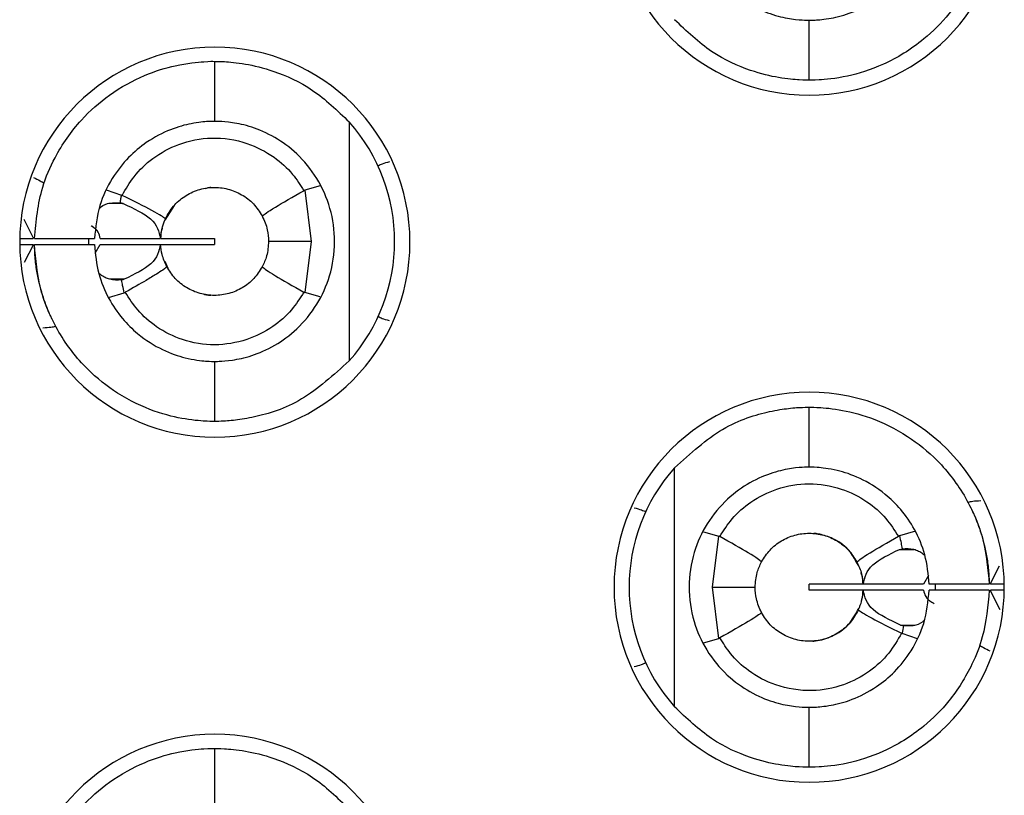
# Model space of a CAD drawing. Header units: inches. Extents: x 0 to 814, y 0 to 621.
# Tile 8 of 41: x 447.82 to 454.38, y 299.61 to 304.78. Entities that reach past the tile are written whole.
import ezdxf

# ---------------------------------------------------------------- set-up
doc = ezdxf.new("R2010")
doc.units = ezdxf.units.IN
doc.header["$LTSCALE"] = 10
doc.header["$MEASUREMENT"] = 0

msp = doc.modelspace()

# ---------------------------------------------------------------- linework, layer by layer
for p, q in [((453.0775, 304.3816), (453.0775, 304.7816)), ((449.1156, 304.507), (449.1156, 304.107)), ((450.0129, 304.1037), (450.0129, 302.5102)), ((449.8188, 303.6767), (449.7169, 303.6476)), ((448.3944, 303.6503), (448.496, 303.6153)), ((449.7169, 303.6476), (449.7591, 303.307)), ((448.5074, 303.559), (448.4112, 303.559)), ((448.8475, 303.5458), (448.7849, 303.4476)), ((447.8445, 303.4542), (447.9089, 303.327)), ((447.8176, 303.287), (447.9083, 303.287)), ((447.8177, 303.327), (447.9081, 303.327)), ((447.909, 303.287), (447.8483, 303.1659)), ((447.9158, 303.327), (448.3159, 303.327)), ((447.9158, 303.287), (448.3159, 303.287)), ((448.2776, 303.2861), (448.2779, 303.3269)), ((448.3209, 303.2282), (448.3545, 303.287)), ((448.3545, 303.327), (448.7553, 303.327)), ((448.3545, 303.287), (448.7554, 303.287)), ((448.7589, 303.287), (449.1156, 303.287)), ((448.759, 303.327), (449.1156, 303.327)), ((449.1156, 303.327), (449.1156, 303.287)), ((449.7591, 303.307), (449.7169, 302.9661)), ((448.7837, 303.1743), (448.8045, 303.1287)), ((448.5142, 303.055), (448.415, 303.055)), ((448.4082, 302.934), (448.514, 302.9644)), ((449.8197, 302.9383), (449.7169, 302.9661)), ((449.1156, 302.507), (449.1156, 302.107)), ((453.0775, 301.8016), (453.0775, 302.2016)), ((452.1802, 300.2048), (452.1802, 301.7983)), ((452.3744, 301.3717), (452.4762, 301.3426)), ((453.7849, 301.3746), (453.6791, 301.3442)), ((452.434, 301.0016), (452.4762, 301.3426)), ((453.6789, 301.2536), (453.6966, 301.2586)), ((453.6789, 301.2536), (453.778, 301.2536)), ((454.2841, 301.0216), (454.3456, 301.1441)), ((453.8722, 301.0804), (453.8386, 301.0216)), ((452.4761, 300.6609), (452.434, 301.0016)), ((453.0775, 300.9816), (453.0775, 301.0216)), ((453.4342, 301.0216), (453.0775, 301.0216)), ((453.4341, 300.9816), (453.0775, 300.9816)), ((453.8386, 301.0216), (453.4377, 301.0216)), ((453.8386, 300.9816), (453.4378, 300.9816)), ((454.2773, 301.0216), (453.8772, 301.0216)), ((454.2773, 300.9816), (453.8772, 300.9816)), ((453.9172, 301.0226), (453.9173, 300.9817)), ((454.3508, 300.8501), (454.2842, 300.9816)), ((454.3773, 301.0216), (454.2848, 301.0216)), ((454.3773, 300.9816), (454.285, 300.9816)), ((453.7053, 300.7442), (453.6857, 300.7496)), ((453.6857, 300.7496), (453.7808, 300.7496)), ((452.3738, 300.6317), (452.4761, 300.6609)), ((453.7987, 300.6582), (453.6971, 300.6933)), ((453.0775, 299.8016), (453.0775, 300.2016)), ((449.1156, 299.927), (449.1156, 299.527))]:
    msp.add_line(p, q)
at = {"flags": 128}
for points in [[(449.7591, 303.307), (449.6953, 303.307), (449.6386, 303.307), (449.5898, 303.307), (449.5492, 303.307), (449.5172, 303.307), (449.4942, 303.307), (449.4803, 303.307), (449.4756, 303.307)], [(452.434, 301.0016), (452.4978, 301.0016), (452.5545, 301.0016), (452.6033, 301.0016), (452.6439, 301.0016), (452.6759, 301.0016), (452.6989, 301.0016), (452.7129, 301.0016), (452.7175, 301.0016)]]:
    msp.add_lwpolyline(points, dxfattribs=at)
for centre, radius, start, end in [((453.0775, 305.5816), 1.3, 90, 270), ((453.0775, 305.5816), 1.3, 270, 90), ((449.1175, 303.3016), 1.3, 90, 270), ((449.1175, 303.3016), 1.3, 270, 90), ((449.1156, 303.307), 1.2, 318.39827, 41.60173), ((453.0775, 301.0016), 1.3, 90, 270), ((453.0775, 301.0016), 1.3, 270, 90), ((453.0775, 301.0016), 1.2, 138.39827, 221.60173), ((449.1175, 298.7216), 1.3, 90, 270), ((449.1175, 298.7216), 1.3, 270, 90)]:
    msp.add_arc(centre, radius, start, end)
for points, knots in [([(453.0775, 306.3816), (453.0712, 306.3817), (453.0586, 306.3819), (452.9696, 306.3768), (452.8427, 306.3512), (452.688, 306.2882), (452.5283, 306.175), (452.3931, 306.0143), (452.3002, 305.8107), (452.266, 305.584), (452.2988, 305.3575), (452.3906, 305.1527), (452.5262, 304.9897), (452.6876, 304.8751), (452.8429, 304.812), (452.9696, 304.7863), (453.0586, 304.7813), (453.0712, 304.7815), (453.0775, 304.7816)], [0, 0, 0, 0, 0.068834, 0.137218, 0.201832, 0.264294, 0.321554, 0.3816, 0.437683, 0.499439, 0.56098, 0.616758, 0.677787, 0.73579, 0.79821, 0.862836, 0.93118, 1, 1, 1, 1]), ([(453.0775, 304.7816), (453.0851, 304.7814), (453.1, 304.781), (453.2097, 304.7888), (453.357, 304.8259), (453.5116, 304.9017), (453.6514, 305.0156), (453.7645, 305.1578), (453.854, 305.3437), (453.8693, 305.4868), (453.8772, 305.5616)], [0, 0, 0, 0, 0.1628704, 0.3181477, 0.4504271, 0.5789195, 0.6725876, 0.7724584, 0.880964, 1, 1, 1, 1]), ([(454.2773, 305.5616), (454.2677, 305.4564), (454.2522, 305.2862), (454.155, 305.0361), (454.0254, 304.8297), (453.82, 304.6239), (453.5696, 304.474), (453.3086, 304.3959), (453.1161, 304.3805), (453.0903, 304.3812), (453.0775, 304.3816)], [0, 0, 0, 0, 0.124607, 0.201662, 0.316166, 0.411842, 0.550342, 0.685063, 0.843269, 1, 1, 1, 1]), ([(453.0775, 304.3816), (453.064, 304.3813), (453.0397, 304.3807), (452.886, 304.3926), (452.683, 304.4408), (452.4223, 304.5542), (452.2607, 304.7081), (452.1802, 304.7848)], [0, 0, 0, 0, 0.231269, 0.416483, 0.591356, 0.796219, 1, 1, 1, 1]), ([(447.9158, 303.327), (447.9271, 303.4424), (447.9455, 303.6291), (448.0604, 303.8967), (448.2103, 304.1117), (448.4234, 304.2994), (448.6515, 304.4227), (448.8835, 304.4915), (449.0743, 304.5083), (449.1015, 304.5074), (449.1156, 304.507)], [0, 0, 0, 0, 0.136607, 0.221058, 0.342614, 0.445467, 0.564391, 0.681615, 0.83542, 1, 1, 1, 1]), ([(449.1156, 304.507), (449.1293, 304.5073), (449.1538, 304.5078), (449.3091, 304.4958), (449.5134, 304.4467), (449.7733, 304.3325), (449.9334, 304.1796), (450.0129, 304.1037)], [0, 0, 0, 0, 0.232579, 0.418603, 0.594539, 0.798578, 1, 1, 1, 1]), ([(449.1156, 304.107), (449.1072, 304.1072), (449.0911, 304.1077), (448.9756, 304.0986), (448.8274, 304.0593), (448.6752, 303.9826), (448.5378, 303.8689), (448.4266, 303.7272), (448.3387, 303.5428), (448.3237, 303.4011), (448.3159, 303.327)], [0, 0, 0, 0, 0.171823, 0.327781, 0.457005, 0.583196, 0.675747, 0.774585, 0.88206, 1, 1, 1, 1]), ([(449.1156, 302.507), (449.1221, 302.5069), (449.135, 302.5066), (449.2264, 302.512), (449.3557, 302.5389), (449.5112, 302.6037), (449.6696, 302.7182), (449.8023, 302.8783), (449.8934, 303.0802), (449.9266, 303.3027), (449.895, 303.5291), (449.8041, 303.7336), (449.6692, 303.896), (449.5109, 304.0104), (449.3556, 304.0751), (449.2263, 304.1019), (449.135, 304.1073), (449.1221, 304.1071), (449.1156, 304.107)], [0, 0, 0, 0, 0.069884, 0.139278, 0.204182, 0.266903, 0.323436, 0.382756, 0.438353, 0.499435, 0.558884, 0.617439, 0.676848, 0.733171, 0.79585, 0.860774, 0.930129, 1, 1, 1, 1]), ([(448.5003, 303.6135), (448.525, 303.6564), (448.5787, 303.7494), (448.7058, 303.8705), (448.8817, 303.9665), (449.1012, 304.0091), (449.3245, 303.975), (449.507, 303.8811), (449.633, 303.7669), (449.687, 303.6822), (449.7109, 303.6448)], [0, 0, 0, 0, 0.099793, 0.216467, 0.349999, 0.50042, 0.660688, 0.797326, 0.910434, 1, 1, 1, 1]), ([(450.281, 303.8364), (450.2637, 303.832), (450.2326, 303.8241), (450.2137, 303.8141), (450.2053, 303.8096)], [0, 0, 0, 0, 0.557225, 1, 1, 1, 1]), ([(447.9089, 303.7338), (447.9248, 303.7259), (447.9534, 303.7117), (447.9722, 303.7011), (447.9805, 303.6964)], [0, 0, 0, 0, 0.557114, 1, 1, 1, 1]), ([(448.7884, 303.457), (448.8047, 303.4862), (448.8373, 303.5445), (448.9144, 303.6108), (449.0051, 303.6545), (449.1047, 303.6714), (449.2051, 303.6605), (449.2983, 303.6223), (449.3792, 303.5607), (449.4153, 303.5044), (449.4333, 303.4763)], [0, 0, 0, 0, 0.124832, 0.249927, 0.374973, 0.499911, 0.624881, 0.749904, 0.874871, 1, 1, 1, 1]), ([(449.0915, 303.6662), (449.0916, 303.6662), (449.092, 303.6662), (449.0885, 303.6659), (449.0748, 303.6654), (449.0614, 303.6608), (449.0529, 303.658)], [0, 0, 0, 0, 0.027898, 0.176157, 0.480391, 1, 1, 1, 1]), ([(448.4878, 303.5643), (448.4892, 303.5739), (448.4918, 303.5909), (448.4947, 303.6079), (448.496, 303.6153)], [0, 0, 0, 0, 0.562549, 1, 1, 1, 1]), ([(448.5003, 303.6135), (448.4995, 303.6138), (448.4981, 303.6145), (448.4967, 303.6151), (448.496, 303.6153)], [0, 0, 0, 0, 0.558733, 1, 1, 1, 1]), ([(448.7884, 303.457), (448.7727, 303.4694), (448.7446, 303.4916), (448.5751, 303.5762), (448.5003, 303.6135)], [0, 0, 0, 0, 0.5590924, 1, 1, 1, 1]), ([(449.4333, 303.4763), (449.4485, 303.4888), (449.4756, 303.5112), (449.6389, 303.604), (449.7109, 303.6448)], [0, 0, 0, 0, 0.559112, 1, 1, 1, 1]), ([(449.7169, 303.6476), (449.7158, 303.6471), (449.7137, 303.6463), (449.7118, 303.6453), (449.7109, 303.6448)], [0, 0, 0, 0, 0.562972, 1, 1, 1, 1]), ([(448.3461, 303.5239), (448.3494, 303.5276), (448.3696, 303.5506), (448.4211, 303.5668), (448.4652, 303.5652), (448.4878, 303.5643)], [0, 0, 0, 0, 0.084695, 0.530522, 1, 1, 1, 1]), ([(448.4878, 303.5643), (448.4916, 303.5635), (448.4983, 303.5621), (448.5046, 303.5599), (448.5074, 303.559)], [0, 0, 0, 0, 0.56712, 1, 1, 1, 1]), ([(448.5074, 303.559), (448.5774, 303.526), (448.7249, 303.4566), (448.7449, 303.3716), (448.7553, 303.327)], [0, 0, 0, 0, 0.475029, 1, 1, 1, 1]), ([(449.4333, 303.4763), (449.4468, 303.4461), (449.4709, 303.3923), (449.4742, 303.333), (449.4756, 303.307)], [0, 0, 0, 0, 0.561544, 1, 1, 1, 1]), ([(448.3545, 303.327), (448.348, 303.3555), (448.3412, 303.385), (448.2944, 303.4089), (448.2929, 303.4096)], [0, 0, 0, 0, 0.967723, 1, 1, 1, 1]), ([(448.7562, 303.327), (448.759, 303.3527), (448.7641, 303.398), (448.7811, 303.4393), (448.7884, 303.457)], [0, 0, 0, 0, 0.56991, 1, 1, 1, 1]), ([(448.7675, 303.3957), (448.7664, 303.3925), (448.7593, 303.3711), (448.7576, 303.3472), (448.7562, 303.327)], [0, 0, 0, 0, 0.149907, 1, 1, 1, 1]), ([(449.1156, 302.107), (449.106, 302.1068), (449.0866, 302.1064), (448.9368, 302.1154), (448.7215, 302.1645), (448.481, 302.276), (448.2518, 302.4573), (448.069, 302.6941), (447.9433, 302.9817), (447.9249, 303.186), (447.9158, 303.287)], [0, 0, 0, 0, 0.135708, 0.274363, 0.400662, 0.527292, 0.633782, 0.757864, 0.88037, 1, 1, 1, 1]), ([(448.0335, 302.7883), (448.0326, 302.79), (448.031, 302.7934), (448.0133, 302.8316), (447.9755, 302.9227), (447.9379, 303.0626), (447.9197, 303.1893), (447.9171, 303.2545), (447.9158, 303.287)], [0, 0, 0, 0, 0.119776, 0.241548, 0.498389, 0.755694, 0.878374, 1, 1, 1, 1]), ([(448.3159, 303.287), (448.3222, 303.2213), (448.3344, 303.0954), (448.405, 302.9273), (448.4967, 302.7922), (448.6206, 302.67), (448.7734, 302.5763), (448.9399, 302.5209), (449.0831, 302.5057), (449.1042, 302.5065), (449.1156, 302.507)], [0, 0, 0, 0, 0.104513, 0.200591, 0.289413, 0.372476, 0.500615, 0.631225, 0.799563, 1, 1, 1, 1]), ([(448.7554, 303.287), (448.7455, 303.2423), (448.7269, 303.1576), (448.5825, 303.0879), (448.5142, 303.055)], [0, 0, 0, 0, 0.527509, 1, 1, 1, 1]), ([(448.7975, 303.1384), (448.7855, 303.1649), (448.764, 303.212), (448.7586, 303.2641), (448.7562, 303.287)], [0, 0, 0, 0, 0.562114, 1, 1, 1, 1]), ([(449.4756, 303.307), (449.4733, 303.2739), (449.4691, 303.2145), (449.4443, 303.1614), (449.4334, 303.1378)], [0, 0, 0, 0, 0.557822, 1, 1, 1, 1]), ([(448.7975, 303.1384), (448.793, 303.1334), (448.7858, 303.1253), (448.7295, 303.0885), (448.6531, 303.0432), (448.57, 302.9957), (448.5207, 302.9675)], [0, 0, 0, 0, 0.315683, 0.4999, 0.703172, 1, 1, 1, 1]), ([(449.4334, 303.1378), (449.4159, 303.1104), (449.3808, 303.0554), (449.3028, 302.9946), (449.2128, 302.9557), (449.1153, 302.9426), (449.0178, 302.9559), (448.9279, 302.995), (448.8499, 303.0559), (448.815, 303.1109), (448.7975, 303.1384)], [0, 0, 0, 0, 0.125083, 0.250179, 0.375008, 0.500028, 0.624987, 0.749827, 0.874916, 1, 1, 1, 1]), ([(449.4334, 303.1378), (449.4485, 303.1252), (449.4756, 303.1026), (449.6391, 303.0095), (449.7111, 302.9685)], [0, 0, 0, 0, 0.559118, 1, 1, 1, 1]), ([(448.4965, 303.0499), (448.47, 303.0484), (448.433, 303.0463), (448.391, 303.0634), (448.3658, 303.0761), (448.3528, 303.0876), (448.3445, 303.095)], [0, 0, 0, 0, 0.510551, 0.710762, 0.813776, 1, 1, 1, 1]), ([(448.5142, 303.055), (448.511, 303.0538), (448.5053, 303.0518), (448.4992, 303.0505), (448.4965, 303.0499)], [0, 0, 0, 0, 0.559446, 1, 1, 1, 1]), ([(448.514, 302.9644), (448.5104, 302.9803), (448.5039, 303.0087), (448.4988, 303.0374), (448.4965, 303.0499)], [0, 0, 0, 0, 0.562427, 1, 1, 1, 1]), ([(448.514, 302.9644), (448.5153, 302.9649), (448.5176, 302.9658), (448.5198, 302.967), (448.5207, 302.9675)], [0, 0, 0, 0, 0.562729, 1, 1, 1, 1]), ([(449.7111, 302.9685), (449.6852, 302.9283), (449.6288, 302.8407), (449.5008, 302.7283), (449.3266, 302.6407), (449.1165, 302.606), (448.9065, 302.6401), (448.7322, 302.7271), (448.6036, 302.8393), (448.5469, 302.927), (448.5207, 302.9675)], [0, 0, 0, 0, 0.099267, 0.215646, 0.349191, 0.499976, 0.650244, 0.78363, 0.900197, 1, 1, 1, 1]), ([(449.0433, 302.9558), (449.0469, 302.9545), (449.06, 302.9499), (449.0757, 302.9492), (449.0875, 302.948), (449.092, 302.9477), (449.0917, 302.9478), (449.0916, 302.9478)], [0, 0, 0, 0, 0.1821732, 0.6640382, 0.8230331, 0.9307702, 1, 1, 1, 1]), ([(449.7111, 302.9685), (449.7121, 302.968), (449.714, 302.967), (449.716, 302.9664), (449.7169, 302.9661)], [0, 0, 0, 0, 0.556556, 1, 1, 1, 1]), ([(450.281, 302.7776), (450.2637, 302.782), (450.2326, 302.7899), (450.2136, 302.7999), (450.2053, 302.8043)], [0, 0, 0, 0, 0.557225, 1, 1, 1, 1]), ([(447.9724, 302.7313), (447.9914, 302.7325), (448.0255, 302.7345), (448.0474, 302.7394), (448.0571, 302.7416)], [0, 0, 0, 0, 0.557993, 1, 1, 1, 1]), ([(450.0129, 302.5102), (449.9084, 302.4155), (449.6984, 302.2253), (449.4129, 302.139), (449.2456, 302.112), (449.1414, 302.1066), (449.1248, 302.1068), (449.1156, 302.107)], [0, 0, 0, 0, 0.257766, 0.51758, 0.657011, 0.811271, 1, 1, 1, 1]), ([(452.1802, 301.7983), (452.2859, 301.8938), (452.4975, 302.0851), (452.7836, 302.1703), (452.9495, 302.1967), (453.0521, 302.2019), (453.0685, 302.2017), (453.0775, 302.2016)], [0, 0, 0, 0, 0.26023, 0.521048, 0.659721, 0.812849, 1, 1, 1, 1]), ([(453.0775, 302.2016), (453.0873, 302.2018), (453.1072, 302.2022), (453.2598, 302.1928), (453.4786, 302.1419), (453.7207, 302.0274), (453.949, 301.8433), (454.1282, 301.6068), (454.2506, 301.3219), (454.2685, 301.121), (454.2773, 301.0216)], [0, 0, 0, 0, 0.137181, 0.277132, 0.404306, 0.532009, 0.638008, 0.761924, 0.882123, 1, 1, 1, 1]), ([(453.0775, 301.8016), (453.0712, 301.8017), (453.0586, 301.8019), (452.9696, 301.7968), (452.8427, 301.7712), (452.688, 301.7082), (452.5283, 301.595), (452.3931, 301.4343), (452.3002, 301.2307), (452.266, 301.004), (452.2988, 300.7775), (452.3906, 300.5727), (452.5262, 300.4097), (452.6876, 300.2951), (452.8429, 300.232), (452.9696, 300.2063), (453.0586, 300.2013), (453.0712, 300.2015), (453.0775, 300.2016)], [0, 0, 0, 0, 0.068834, 0.137218, 0.201832, 0.264294, 0.321554, 0.3816, 0.437683, 0.499439, 0.56098, 0.616758, 0.677787, 0.73579, 0.79821, 0.862836, 0.93118, 1, 1, 1, 1]), ([(453.8772, 301.0216), (453.8708, 301.088), (453.8583, 301.2155), (453.7861, 301.3852), (453.6926, 301.521), (453.5662, 301.6436), (453.4108, 301.7365), (453.2444, 301.7894), (453.1075, 301.8026), (453.0879, 301.8019), (453.0775, 301.8016)], [0, 0, 0, 0, 0.105793, 0.20297, 0.292762, 0.376736, 0.507207, 0.640536, 0.80918, 1, 1, 1, 1]), ([(452.482, 301.3401), (452.5079, 301.3802), (452.5641, 301.4676), (452.692, 301.58), (452.8662, 301.6678), (453.0762, 301.7025), (453.2859, 301.6686), (453.4601, 301.582), (453.5891, 301.4698), (453.646, 301.3818), (453.6723, 301.3412)], [0, 0, 0, 0, 0.098964, 0.215239, 0.348877, 0.49995, 0.649673, 0.78288, 0.899637, 1, 1, 1, 1]), ([(454.2207, 301.5772), (454.2017, 301.5761), (454.1676, 301.574), (454.1457, 301.5691), (454.136, 301.5669)], [0, 0, 0, 0, 0.557993, 1, 1, 1, 1]), ([(451.9121, 301.531), (451.9294, 301.5266), (451.9605, 301.5187), (451.9795, 301.5087), (451.9878, 301.5043)], [0, 0, 0, 0, 0.557225, 1, 1, 1, 1]), ([(454.1596, 301.5202), (454.1605, 301.5185), (454.1621, 301.5151), (454.1798, 301.4769), (454.2176, 301.3859), (454.2552, 301.246), (454.2734, 301.1192), (454.276, 301.054), (454.2773, 301.0216)], [0, 0, 0, 0, 0.119778, 0.24155, 0.498391, 0.755695, 0.878374, 1, 1, 1, 1]), ([(452.482, 301.3401), (452.481, 301.3406), (452.4791, 301.3416), (452.4771, 301.3423), (452.4762, 301.3426)], [0, 0, 0, 0, 0.556554, 1, 1, 1, 1]), ([(452.7597, 301.1707), (452.7446, 301.1834), (452.7175, 301.2061), (452.5541, 301.2991), (452.482, 301.3401)], [0, 0, 0, 0, 0.559117, 1, 1, 1, 1]), ([(452.7597, 301.1707), (452.7772, 301.1982), (452.8122, 301.2531), (452.8903, 301.3139), (452.9803, 301.3529), (453.0778, 301.366), (453.1753, 301.3527), (453.2652, 301.3136), (453.3432, 301.2527), (453.3781, 301.1976), (453.3956, 301.1701)], [0, 0, 0, 0, 0.125093, 0.250085, 0.375065, 0.499993, 0.624926, 0.749886, 0.874857, 1, 1, 1, 1]), ([(453.4049, 301.1458), (453.3886, 301.1771), (453.3475, 301.2554), (453.2559, 301.32), (453.1762, 301.3499), (453.1286, 301.3583), (453.1133, 301.3598), (453.1086, 301.3602)], [0, 0, 0, 0, 0.234119, 0.586085, 0.846332, 0.951753, 1, 1, 1, 1]), ([(453.3956, 301.1701), (453.4105, 301.1832), (453.4371, 301.2067), (453.6004, 301.3), (453.6724, 301.3412)], [0, 0, 0, 0, 0.559102, 1, 1, 1, 1]), ([(453.6791, 301.3442), (453.6778, 301.3437), (453.6755, 301.3428), (453.6733, 301.3417), (453.6724, 301.3412)], [0, 0, 0, 0, 0.562671, 1, 1, 1, 1]), ([(453.6791, 301.3442), (453.6827, 301.3282), (453.6891, 301.2999), (453.6943, 301.2712), (453.6966, 301.2586)], [0, 0, 0, 0, 0.562369, 1, 1, 1, 1]), ([(453.4377, 301.0216), (453.4476, 301.0663), (453.4662, 301.1509), (453.6106, 301.2206), (453.6789, 301.2536)], [0, 0, 0, 0, 0.527513, 1, 1, 1, 1]), ([(453.6966, 301.2586), (453.7229, 301.2601), (453.7595, 301.2623), (453.8012, 301.2455), (453.8266, 301.2329), (453.8399, 301.2213), (453.8486, 301.2137)], [0, 0, 0, 0, 0.506028, 0.705561, 0.806524, 1, 1, 1, 1]), ([(452.7175, 301.0016), (452.7198, 301.0347), (452.724, 301.094), (452.7488, 301.1472), (452.7597, 301.1707)], [0, 0, 0, 0, 0.557865, 1, 1, 1, 1]), ([(453.3956, 301.1701), (453.4076, 301.1436), (453.4291, 301.0965), (453.4345, 301.0444), (453.4369, 301.0216)], [0, 0, 0, 0, 0.5620447, 1, 1, 1, 1]), ([(453.4369, 301.0216), (453.4354, 301.0406), (453.4332, 301.0674), (453.4253, 301.0916), (453.423, 301.0987)], [0, 0, 0, 0, 0.711149, 1, 1, 1, 1]), ([(452.7598, 300.8323), (452.7463, 300.8625), (452.7222, 300.9163), (452.7189, 300.9756), (452.7175, 301.0016)], [0, 0, 0, 0, 0.561562, 1, 1, 1, 1]), ([(453.0775, 300.2016), (453.0851, 300.2014), (453.1, 300.201), (453.2097, 300.2088), (453.357, 300.2459), (453.5116, 300.3217), (453.6514, 300.4356), (453.7645, 300.5778), (453.854, 300.7637), (453.8693, 300.9068), (453.8772, 300.9816)], [0, 0, 0, 0, 0.1628704, 0.3181477, 0.4504271, 0.5789195, 0.6725876, 0.7724584, 0.880964, 1, 1, 1, 1]), ([(454.2773, 300.9816), (454.2677, 300.8764), (454.2522, 300.7062), (454.155, 300.4561), (454.0254, 300.2497), (453.82, 300.0439), (453.5696, 299.894), (453.3086, 299.8159), (453.1161, 299.8005), (453.0903, 299.8012), (453.0775, 299.8016)], [0, 0, 0, 0, 0.124607, 0.201662, 0.316166, 0.411842, 0.550342, 0.685063, 0.843269, 1, 1, 1, 1]), ([(453.4369, 300.9816), (453.4342, 300.9564), (453.4292, 300.9112), (453.4122, 300.8698), (453.4047, 300.8515)], [0, 0, 0, 0, 0.557121, 1, 1, 1, 1]), ([(453.426, 300.9137), (453.4268, 300.9163), (453.4339, 300.9374), (453.4355, 300.961), (453.4369, 300.9816)], [0, 0, 0, 0, 0.126431, 1, 1, 1, 1]), ([(453.6857, 300.7496), (453.6157, 300.7826), (453.4682, 300.852), (453.4483, 300.937), (453.4378, 300.9816)], [0, 0, 0, 0, 0.475025, 1, 1, 1, 1]), ([(453.8386, 300.9816), (453.846, 300.9531), (453.8542, 300.9216), (453.9055, 300.8961), (453.9106, 300.8936)], [0, 0, 0, 0, 0.900668, 1, 1, 1, 1]), ([(453.4047, 300.8515), (453.3884, 300.8223), (453.3557, 300.764), (453.2787, 300.6978), (453.188, 300.654), (453.0884, 300.6371), (452.988, 300.648), (452.8949, 300.6863), (452.814, 300.7478), (452.7778, 300.8041), (452.7598, 300.8323)], [0, 0, 0, 0, 0.12504, 0.250025, 0.374937, 0.499969, 0.62491, 0.749825, 0.874899, 1, 1, 1, 1]), ([(453.101, 300.6423), (453.101, 300.6423), (453.101, 300.6423), (453.101, 300.6423), (453.101, 300.6423), (453.101, 300.6423), (453.101, 300.6423), (453.101, 300.6423), (453.101, 300.6423), (453.101, 300.6423), (453.101, 300.6423), (453.101, 300.6423), (453.1011, 300.6424), (453.1036, 300.6425), (453.1491, 300.6462), (453.2337, 300.6702), (453.34, 300.7393), (453.3867, 300.8223), (453.4077, 300.8597)], [0, 0, 0, 0, 0.002899, 0.004476, 0.004664, 0.004732, 0.005099, 0.005797, 0.008372, 0.009002, 0.009152, 0.009193, 0.009372, 0.026432, 0.083412, 0.400257, 0.730026, 1, 1, 1, 1]), ([(453.4047, 300.8515), (453.4204, 300.8391), (453.4485, 300.8169), (453.6181, 300.7324), (453.6928, 300.6951)], [0, 0, 0, 0, 0.559092, 1, 1, 1, 1]), ([(452.7598, 300.8323), (452.7446, 300.8197), (452.7175, 300.7973), (452.5542, 300.7045), (452.4822, 300.6636)], [0, 0, 0, 0, 0.55911, 1, 1, 1, 1]), ([(453.8474, 300.7858), (453.8431, 300.781), (453.8217, 300.7571), (453.77, 300.7414), (453.7269, 300.7433), (453.7053, 300.7442)], [0, 0, 0, 0, 0.110829, 0.553718, 1, 1, 1, 1]), ([(453.7053, 300.7442), (453.7039, 300.7347), (453.7013, 300.7177), (453.6984, 300.7007), (453.6971, 300.6933)], [0, 0, 0, 0, 0.558534, 1, 1, 1, 1]), ([(452.4761, 300.6609), (452.4773, 300.6614), (452.4794, 300.6622), (452.4814, 300.6632), (452.4822, 300.6636)], [0, 0, 0, 0, 0.562922, 1, 1, 1, 1]), ([(453.6928, 300.6951), (453.6663, 300.6496), (453.6102, 300.5532), (453.4786, 300.432), (453.3041, 300.3403), (453.0865, 300.2996), (452.863, 300.3347), (452.6796, 300.4319), (452.5569, 300.546), (452.5047, 300.6281), (452.4822, 300.6636)], [0, 0, 0, 0, 0.106056, 0.22481, 0.356278, 0.500492, 0.665376, 0.803553, 0.915108, 1, 1, 1, 1]), ([(453.6928, 300.6951), (453.6936, 300.6947), (453.695, 300.694), (453.6964, 300.6935), (453.6971, 300.6933)], [0, 0, 0, 0, 0.5587423, 1, 1, 1, 1]), ([(454.2842, 300.5748), (454.2683, 300.5827), (454.2397, 300.5968), (454.2209, 300.6075), (454.2126, 300.6122)], [0, 0, 0, 0, 0.557114, 1, 1, 1, 1]), ([(451.9121, 300.4722), (451.9294, 300.4766), (451.9605, 300.4845), (451.9795, 300.4945), (451.9878, 300.4989)], [0, 0, 0, 0, 0.557225, 1, 1, 1, 1]), ([(453.0775, 299.8016), (453.064, 299.8013), (453.0397, 299.8007), (452.886, 299.8126), (452.683, 299.8608), (452.4223, 299.9742), (452.2607, 300.1281), (452.1802, 300.2048)], [0, 0, 0, 0, 0.231269, 0.416483, 0.591356, 0.796219, 1, 1, 1, 1]), ([(447.9158, 298.747), (447.9271, 298.8624), (447.9455, 299.0491), (448.0604, 299.3167), (448.2103, 299.5317), (448.4234, 299.7194), (448.6515, 299.8427), (448.8835, 299.9115), (449.0743, 299.9283), (449.1015, 299.9274), (449.1156, 299.927)], [0, 0, 0, 0, 0.136607, 0.221058, 0.342614, 0.445467, 0.564391, 0.681615, 0.83542, 1, 1, 1, 1]), ([(449.1156, 299.927), (449.1293, 299.9273), (449.1538, 299.9278), (449.3091, 299.9158), (449.5134, 299.8667), (449.7733, 299.7525), (449.9334, 299.5996), (450.0129, 299.5237)], [0, 0, 0, 0, 0.232579, 0.418603, 0.594539, 0.798578, 1, 1, 1, 1])]:
    msp.add_open_spline(points, degree=3, knots=knots)

doc.saveas('drawing.dxf')
